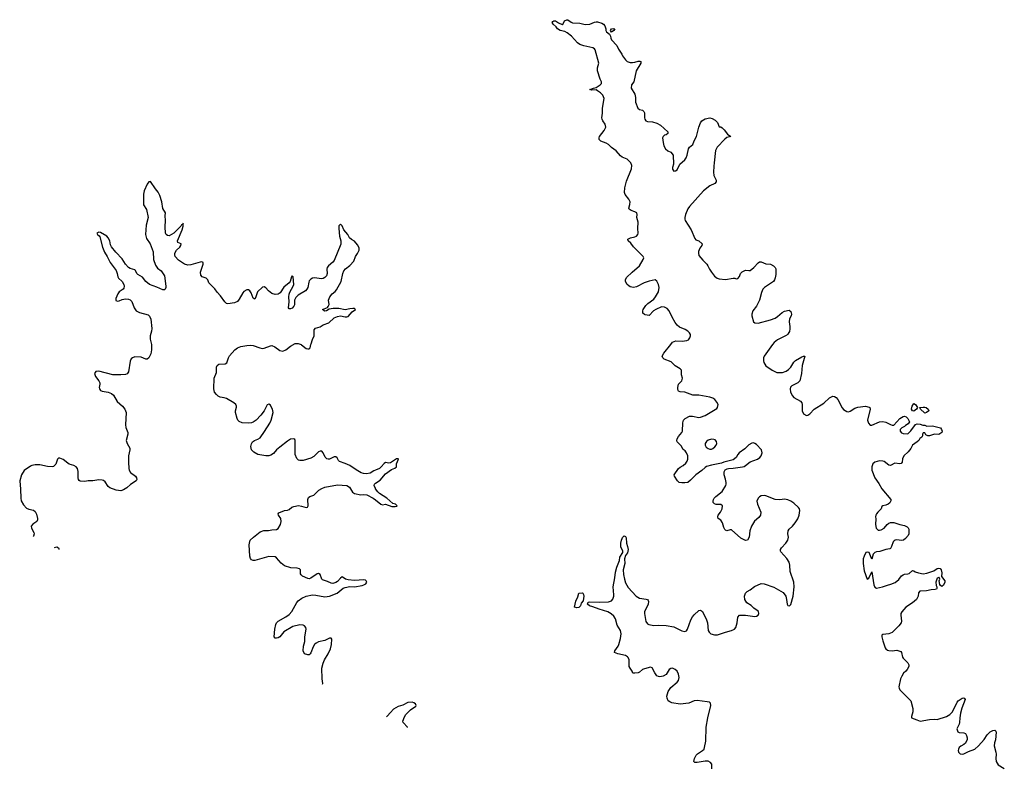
# Model space of a CAD drawing. Header units: inches. Extents: x 2133841 to 2292144, y 758099 to 915581.
# Tile 6 of 80: x 2155433 to 2168070, y 814564 to 824167. Entities that reach past the tile are written whole.
import ezdxf

# ---------------------------------------------------------------- set-up
doc = ezdxf.new("R2010")
doc.units = ezdxf.units.IN
doc.header["$MEASUREMENT"] = 0
for name, color, linetype in [('C1851', 7, 'Continuous'), ('C1852', 7, 'Continuous'), ('C1861', 7, 'Continuous'), ('C1862', 7, 'Continuous')]:
    doc.layers.add(name, color=color, linetype=linetype)

msp = doc.modelspace()

# ---------------------------------------------------------------- linework, layer by layer
at = {"layer": 'C1851', "color": 6, "elevation": 400}
for points in [[(2157123, 820000), (2157125, 819990), (2157126, 819930), (2157118, 819882), (2157090, 819828), (2157070, 819814), (2157050, 819814), (2156990, 819838), (2156910, 819841), (2156880, 819830), (2156865, 819815), (2156852, 819788), (2156831, 819649), (2156814, 819626), (2156790, 819616), (2156730, 819609), (2156630, 819610), (2156450, 819659), (2156410, 819654), (2156395, 819630), (2156408, 819590), (2156450, 819534), (2156461, 819510), (2156462, 819490), (2156454, 819450), (2156456, 819430), (2156470, 819410), (2156490, 819400), (2156568, 819388), (2156612, 819370), (2156636, 819350), (2156685, 819270), (2156753, 819210), (2156783, 819170), (2156792, 819150), (2156798, 819130), (2156790, 818970), (2156796, 818936), (2156820, 818870), (2156821, 818850), (2156800, 818770), (2156812, 818732), (2156845, 818670), (2156848, 818650), (2156830, 818570), (2156828, 818490), (2156834, 818410), (2156838, 818390), (2156857, 818357), (2156918, 818310), (2156932, 818290), (2156936, 818270), (2156929, 818250), (2156857, 818203), (2156810, 818163), (2156764, 818136), (2156730, 818125), (2156670, 818130), (2156590, 818163), (2156570, 818179), (2156530, 818238), (2156510, 818254), (2156490, 818261), (2156450, 818263), (2156370, 818250), (2156310, 818252), (2156270, 818243), (2156210, 818246), (2156196, 818256), (2156187, 818270), (2156183, 818290), (2156184, 818370), (2156173, 818410), (2156158, 818430), (2156130, 818449), (2156070, 818467), (2156050, 818477), (2155990, 818525), (2155950, 818541), (2155930, 818540), (2155917, 818530), (2155895, 818465), (2155877, 818443), (2155865, 818435), (2155848, 818432), (2155790, 818436), (2155690, 818457), (2155630, 818457), (2155590, 818449), (2155570, 818440), (2155490, 818383), (2155457, 818330), (2155433, 818250), (2155444, 818144), (2155446, 818030), (2155454, 817994), (2155483, 817943), (2155521, 817901), (2155550, 817887), (2155610, 817876), (2155630, 817859), (2155650, 817822), (2155663, 817770), (2155662, 817750), (2155651, 817730), (2155603, 817697), (2155582, 817670), (2155583, 817643), (2155614, 817590), (2155617, 817570), (2155610, 817543), (2155607, 817538)], [(2160000, 818389), (2159980, 818380), (2159930, 818350), (2159883, 818343), (2159844, 818344), (2159816, 818356), (2159750, 818393), (2159670, 818447), (2159610, 818475), (2159539, 818499), (2159526, 818510), (2159506, 818546), (2159490, 818560), (2159470, 818561), (2159410, 818529), (2159390, 818528), (2159374, 818534), (2159353, 818553), (2159330, 818611), (2159310, 818633), (2159290, 818632), (2159270, 818624), (2159210, 818562), (2159170, 818540), (2159070, 818512), (2159030, 818510), (2159010, 818517), (2158990, 818537), (2158970, 818590), (2158968, 818768), (2158963, 818783), (2158950, 818791), (2158910, 818784), (2158870, 818762), (2158770, 818684), (2158730, 818649), (2158690, 818603), (2158658, 818582), (2158630, 818574), (2158590, 818570), (2158490, 818591), (2158439, 818619), (2158410, 818650), (2158401, 818690), (2158407, 818727), (2158421, 818750), (2158446, 818770), (2158490, 818785), (2158518, 818802), (2158577, 818883), (2158645, 818990), (2158661, 819030), (2158685, 819130), (2158679, 819170), (2158657, 819210), (2158650, 819220), (2158630, 819233), (2158610, 819226), (2158572, 819150), (2158530, 819092), (2158470, 819029), (2158430, 819002), (2158410, 818994), (2158370, 818989), (2158290, 818994), (2158250, 819012), (2158231, 819031), (2158223, 819050), (2158204, 819130), (2158203, 819150), (2158215, 819195), (2158215, 819210), (2158206, 819230), (2158183, 819250), (2158088, 819308), (2158058, 819318), (2158006, 819326), (2157979, 819339), (2157958, 819358), (2157935, 819390), (2157923, 819430), (2157927, 819570), (2157957, 819643), (2157960, 819710), (2157967, 819730), (2157991, 819749), (2158070, 819754), (2158090, 819764), (2158111, 819830), (2158124, 819856), (2158193, 819930), (2158230, 819956), (2158270, 819974), (2158349, 819989), (2158392, 819992), (2158430, 819989), (2158517, 819957), (2158550, 819951), (2158570, 819955), (2158650, 819985), (2158670, 819986), (2158706, 819970), (2158770, 819922), (2158810, 819916), (2158850, 819931), (2158910, 819979), (2158946, 820000)], [(2159044, 820000), (2159050, 819998), (2159110, 819948), (2159130, 819943), (2159150, 819945), (2159161, 819959), (2159170, 820000)], [(2159321, 815643), (2159322, 815650), (2159315, 815710), (2159311, 815850), (2159328, 815912), (2159345, 815955), (2159393, 816030), (2159424, 816096), (2159436, 816150), (2159438, 816218), (2159430, 816231), (2159410, 816231), (2159350, 816203), (2159270, 816188), (2159236, 816170), (2159216, 816150), (2159199, 816121), (2159170, 816046), (2159159, 816030), (2159150, 816021), (2159130, 816019), (2159090, 816031), (2159071, 816070), (2159076, 816130), (2159094, 816190), (2159093, 816250), (2159108, 816350), (2159105, 816370), (2159087, 816390), (2159070, 816400), (2159030, 816405), (2158939, 816381), (2158825, 816315), (2158770, 816251), (2158750, 816239), (2158730, 816231), (2158712, 816232), (2158698, 816250), (2158707, 816350), (2158721, 816410), (2158731, 816430), (2158751, 816450), (2158850, 816507), (2158890, 816536), (2158925, 816575), (2158990, 816690), (2159009, 816711), (2159056, 816744), (2159110, 816770), (2159190, 816790), (2159234, 816786), (2159350, 816762), (2159410, 816772), (2159508, 816812), (2159586, 816874), (2159610, 816884), (2159670, 816894), (2159730, 816891), (2159830, 816909), (2159850, 816917), (2159874, 816930), (2159887, 816950), (2159881, 816970), (2159870, 816978), (2159850, 816980), (2159730, 816971), (2159650, 816982), (2159616, 816990), (2159570, 817018), (2159550, 817004), (2159510, 816958), (2159490, 816945), (2159450, 816936), (2159430, 816939), (2159382, 816962), (2159321, 816981), (2159310, 816990), (2159290, 817050), (2159270, 817064), (2159250, 817057), (2159170, 817003), (2159150, 816996), (2159130, 816998), (2159062, 817030), (2159044, 817044), (2159039, 817059), (2159036, 817110), (2159024, 817124), (2158993, 817133), (2158915, 817135), (2158830, 817162), (2158790, 817193), (2158730, 817264), (2158710, 817277), (2158630, 817282), (2158450, 817231), (2158430, 817231), (2158410, 817239), (2158396, 817255), (2158386, 817286), (2158379, 817430), (2158381, 817450), (2158393, 817490), (2158433, 817530), (2158521, 817599), (2158567, 817613), (2158627, 817613), (2158670, 817624), (2158730, 817627), (2158750, 817638), (2158780, 817690), (2158791, 817730), (2158786, 817766), (2158756, 817810), (2158751, 817829), (2158761, 817839), (2158830, 817871), (2158870, 817877), (2158890, 817885), (2158925, 817915), (2158950, 817924), (2159010, 817933), (2159050, 817926), (2159110, 817908), (2159125, 817915), (2159135, 817930), (2159130, 818010), (2159141, 818039), (2159156, 818050), (2159210, 818068), (2159271, 818130), (2159310, 818154), (2159350, 818169), (2159510, 818202), (2159631, 818191), (2159668, 818170), (2159706, 818106), (2159729, 818089), (2159810, 818070), (2159850, 818077), (2159890, 818071), (2159970, 818029), (2160000, 818006)], [(2160000, 818152), (2159982, 818190), (2159986, 818210), (2160000, 818220)], [(2155881, 817398), (2155910, 817403), (2155930, 817393), (2155937, 817377), (2155937, 817370)]]:
    msp.add_lwpolyline(points, dxfattribs=at)
at = {"layer": 'C1852', "color": 6, "elevation": 400}
for points in [[(2159170, 820000), (2159172, 820010), (2159190, 820064), (2159214, 820110), (2159212, 820188), (2159228, 820210), (2159290, 820226), (2159328, 820252), (2159402, 820278), (2159470, 820341), (2159510, 820361), (2159550, 820368), (2159610, 820356), (2159630, 820356), (2159650, 820361), (2159702, 820418), (2159743, 820450), (2159730, 820460), (2159710, 820462), (2159670, 820458), (2159610, 820443), (2159530, 820461), (2159456, 820464), (2159405, 820455), (2159370, 820431), (2159350, 820428), (2159341, 820430), (2159321, 820450), (2159384, 820476), (2159394, 820486), (2159405, 820515), (2159398, 820570), (2159412, 820610), (2159444, 820650), (2159481, 820679), (2159499, 820701), (2159560, 820810), (2159582, 820910), (2159595, 820945), (2159615, 820970), (2159670, 821013), (2159720, 821070), (2159745, 821130), (2159770, 821168), (2159790, 821210), (2159790, 821239), (2159770, 821277), (2159730, 821325), (2159690, 821349), (2159668, 821368), (2159645, 821410), (2159594, 821470), (2159570, 821524), (2159550, 821545), (2159530, 821523), (2159527, 821490), (2159536, 821390), (2159556, 821330), (2159554, 821286), (2159470, 821079), (2159450, 821055), (2159397, 821010), (2159381, 820990), (2159374, 820966), (2159379, 820910), (2159370, 820880), (2159350, 820860), (2159330, 820848), (2159310, 820844), (2159214, 820854), (2159190, 820851), (2159170, 820840), (2159150, 820816), (2159142, 820798), (2159131, 820730), (2159120, 820710), (2159103, 820690), (2159008, 820632), (2158977, 820603), (2158961, 820570), (2158959, 820510), (2158952, 820490), (2158930, 820468), (2158910, 820459), (2158890, 820459), (2158884, 820470), (2158891, 820549), (2158888, 820610), (2158893, 820647), (2158901, 820670), (2158945, 820750), (2158951, 820770), (2158942, 820870), (2158930, 820882), (2158921, 820870), (2158904, 820810), (2158891, 820790), (2158824, 820736), (2158775, 820665), (2158750, 820645), (2158710, 820640), (2158670, 820653), (2158627, 820687), (2158590, 820728), (2158570, 820739), (2158550, 820735), (2158485, 820675), (2158461, 820599), (2158450, 820583), (2158430, 820595), (2158403, 820663), (2158388, 820688), (2158370, 820700), (2158350, 820700), (2158310, 820678), (2158296, 820664), (2158250, 820581), (2158227, 820553), (2158190, 820536), (2158104, 820524), (2158088, 820528), (2158067, 820547), (2158010, 820625), (2157966, 820670), (2157936, 820716), (2157862, 820790), (2157846, 820830), (2157839, 820839), (2157825, 820850), (2157776, 820870), (2157757, 820890), (2157755, 820930), (2157786, 821030), (2157788, 821050), (2157770, 821059), (2157750, 821057), (2157630, 821021), (2157590, 821019), (2157550, 821029), (2157470, 821080), (2157430, 821130), (2157423, 821150), (2157424, 821170), (2157447, 821210), (2157489, 821250), (2157503, 821270), (2157504, 821290), (2157462, 821310), (2157457, 821330), (2157517, 821470), (2157530, 821517), (2157533, 821553), (2157530, 821558), (2157521, 821539), (2157510, 821534), (2157501, 821519), (2157410, 821427), (2157350, 821395), (2157330, 821397), (2157313, 821410), (2157304, 821430), (2157298, 821510), (2157306, 821590), (2157301, 821650), (2157304, 821690), (2157270, 821743), (2157259, 821830), (2157230, 821913), (2157210, 821953), (2157175, 821995), (2157110, 822091), (2157090, 822088), (2157070, 822058), (2157029, 821970), (2157021, 821930), (2157023, 821790), (2157059, 821730), (2157083, 821630), (2157058, 821530), (2157049, 821410), (2157061, 821361), (2157106, 821290), (2157145, 821190), (2157151, 821090), (2157177, 821017), (2157201, 820981), (2157250, 820946), (2157290, 820883), (2157310, 820750), (2157308, 820730), (2157299, 820710), (2157290, 820703), (2157270, 820702), (2157195, 820735), (2157100, 820770), (2157053, 820810), (2157010, 820866), (2156950, 820897), (2156938, 820910), (2156920, 820950), (2156910, 820960), (2156850, 820976), (2156830, 820988), (2156793, 821030), (2156750, 821100), (2156665, 821185), (2156611, 821251), (2156597, 821277), (2156588, 821330), (2156570, 821370), (2156550, 821391), (2156470, 821436), (2156450, 821440), (2156422, 821430), (2156430, 821410), (2156453, 821393), (2156460, 821380), (2156497, 821250), (2156523, 821183), (2156557, 821130), (2156594, 821054), (2156670, 820948), (2156686, 820910), (2156692, 820870), (2156700, 820850), (2156750, 820810), (2156770, 820770), (2156774, 820750), (2156770, 820723), (2156761, 820710), (2156710, 820674), (2156691, 820650), (2156666, 820590), (2156666, 820566), (2156690, 820557), (2156710, 820559), (2156750, 820578), (2156790, 820584), (2156830, 820581), (2156852, 820572), (2156872, 820550), (2156901, 820470), (2156930, 820432), (2156971, 820411), (2157081, 820381), (2157101, 820362), (2157115, 820325), (2157127, 820207), (2157123, 820170), (2157109, 820110), (2157106, 820070), (2157123, 820000)], [(2158946, 820000), (2158950, 820003), (2158970, 820011), (2159007, 820013), (2159044, 820000)]]:
    msp.add_lwpolyline(points, dxfattribs=at)
at = {"layer": 'C1861', "color": 6, "elevation": 400}
for points in [[(2164316, 814556), (2164317, 814617), (2164299, 814639), (2164270, 814655), (2164230, 814657), (2164130, 814637), (2164099, 814640), (2164084, 814650), (2164092, 814690), (2164115, 814730), (2164134, 814750), (2164197, 814790), (2164216, 814810), (2164222, 814830), (2164241, 814910), (2164242, 815090), (2164264, 815210), (2164303, 815370), (2164298, 815398), (2164288, 815410), (2164258, 815418), (2164130, 815434), (2164090, 815427), (2164022, 815398), (2163910, 815387), (2163804, 815404), (2163776, 815416), (2163756, 815430), (2163742, 815462), (2163739, 815490), (2163756, 815550), (2163790, 815598), (2163873, 815670), (2163888, 815690), (2163898, 815730), (2163889, 815770), (2163870, 815809), (2163844, 815830), (2163810, 815847), (2163790, 815842), (2163770, 815830), (2163730, 815767), (2163693, 815747), (2163650, 815736), (2163630, 815740), (2163611, 815751), (2163583, 815790), (2163550, 815853), (2163530, 815859), (2163450, 815841), (2163428, 815830), (2163390, 815798), (2163370, 815790), (2163330, 815783), (2163303, 815783), (2163293, 815810), (2163266, 815846), (2163255, 815870), (2163254, 815954), (2163244, 815984), (2163235, 815995), (2163210, 816010), (2163110, 816033), (2163069, 816050), (2163072, 816070), (2163113, 816130), (2163122, 816150), (2163145, 816230), (2163154, 816290), (2163143, 816330), (2163101, 816401), (2163079, 816479), (2163057, 816517), (2163026, 816546), (2162981, 816570), (2162870, 816605), (2162790, 816636), (2162746, 816646), (2162719, 816670), (2162727, 816693), (2162750, 816697), (2162870, 816693), (2162990, 816698), (2163027, 816713), (2163046, 816734), (2163057, 816770), (2163058, 816790), (2163051, 816890), (2163073, 817007), (2163081, 817079), (2163096, 817144), (2163131, 817229), (2163137, 817270), (2163175, 817330), (2163174, 817350), (2163150, 817404), (2163149, 817450), (2163156, 817490), (2163164, 817510), (2163170, 817524), (2163190, 817546), (2163210, 817538), (2163218, 817518), (2163223, 817450), (2163236, 817410), (2163242, 817370), (2163232, 817328), (2163207, 817293), (2163197, 817250), (2163199, 817190), (2163180, 817110), (2163182, 817050), (2163194, 816990), (2163210, 816941), (2163242, 816882), (2163346, 816770), (2163390, 816744), (2163475, 816735), (2163490, 816730), (2163498, 816718), (2163502, 816702), (2163497, 816670), (2163454, 816570), (2163450, 816550), (2163470, 816448), (2163490, 816418), (2163508, 816408), (2163570, 816395), (2163630, 816398), (2163730, 816396), (2163830, 816379), (2163930, 816329), (2163970, 816318), (2163990, 816328), (2164003, 816350), (2164047, 816470), (2164070, 816506), (2164090, 816532), (2164150, 816587), (2164170, 816593), (2164195, 816575), (2164248, 816470), (2164260, 816430), (2164270, 816330), (2164281, 816310), (2164303, 816290), (2164350, 816275), (2164390, 816277), (2164490, 816310), (2164570, 816330), (2164609, 816350), (2164624, 816370), (2164642, 816430), (2164650, 816502), (2164670, 816527), (2164750, 816527), (2164870, 816511), (2164890, 816514), (2164912, 816530), (2164921, 816550), (2164915, 816575), (2164899, 816590), (2164856, 816616), (2164819, 816650), (2164765, 816685), (2164738, 816730), (2164735, 816770), (2164750, 816810), (2164768, 816832), (2164810, 816855), (2164864, 816897), (2164950, 816936), (2164990, 816932), (2165110, 816889), (2165230, 816819), (2165264, 816770), (2165276, 816730), (2165283, 816670), (2165290, 816654), (2165313, 816647), (2165330, 816663), (2165358, 816770), (2165373, 816890), (2165370, 816950), (2165323, 817090), (2165319, 817170), (2165308, 817210), (2165277, 817257), (2165202, 817342), (2165196, 817350), (2165198, 817370), (2165211, 817390), (2165268, 817450), (2165291, 817490), (2165299, 817530), (2165290, 817570), (2165295, 817610), (2165308, 817632), (2165350, 817670), (2165387, 817713), (2165418, 817762), (2165437, 817810), (2165445, 817870), (2165440, 817890), (2165429, 817910), (2165370, 817965), (2165330, 817991), (2165290, 818008), (2165250, 818014), (2165188, 818008), (2165130, 818010), (2165010, 818058), (2164990, 818062), (2164950, 818058), (2164930, 818047), (2164910, 818030), (2164895, 817990), (2164901, 817950), (2164944, 817850), (2164940, 817810), (2164918, 817782), (2164865, 817735), (2164824, 817670), (2164805, 817610), (2164797, 817530), (2164772, 817488), (2164750, 817485), (2164690, 817516), (2164570, 817621), (2164550, 817624), (2164510, 817609), (2164490, 817617), (2164485, 817625), (2164471, 817651), (2164454, 817714), (2164430, 817747), (2164399, 817770), (2164392, 817790), (2164398, 817810), (2164428, 817850), (2164450, 817890), (2164453, 817930), (2164430, 817946), (2164370, 817948), (2164350, 817955), (2164334, 817974), (2164332, 817990), (2164336, 818010), (2164348, 818030), (2164368, 818050), (2164450, 818114), (2164496, 818190), (2164501, 818210), (2164499, 818230), (2164492, 818272), (2164473, 818330), (2164474, 818366), (2164489, 818391), (2164513, 818407), (2164530, 818411), (2164590, 818415), (2164710, 818430), (2164730, 818436), (2164750, 818446), (2164810, 818493), (2164903, 818530), (2164932, 818550), (2164949, 818570), (2164964, 818610), (2164952, 818650), (2164890, 818716), (2164870, 818731), (2164850, 818738), (2164830, 818736), (2164790, 818715), (2164739, 818661), (2164665, 818610), (2164649, 818591), (2164630, 818552), (2164590, 818521), (2164471, 818490), (2164442, 818478), (2164310, 818453), (2164246, 818434), (2164230, 818424), (2164190, 818382), (2164110, 818330), (2164042, 818258), (2164009, 818231), (2163970, 818224), (2163930, 818224), (2163899, 818230), (2163877, 818250), (2163839, 818310), (2163832, 818330), (2163888, 818410), (2163910, 818428), (2163950, 818450), (2163982, 818478), (2163998, 818502), (2164008, 818530), (2164007, 818570), (2163991, 818611), (2163974, 818634), (2163950, 818652), (2163921, 818701), (2163870, 818750), (2163867, 818767), (2163873, 818790), (2163890, 818822), (2163930, 818870), (2163941, 818890), (2163945, 818995), (2163951, 819030), (2163972, 819050), (2164030, 819080), (2164070, 819080), (2164150, 819064), (2164170, 819067), (2164230, 819090), (2164379, 819181), (2164390, 819191), (2164396, 819230), (2164382, 819262), (2164356, 819296), (2164331, 819311), (2164290, 819326), (2164150, 819352), (2164072, 819352), (2163970, 819387), (2163910, 819393), (2163890, 819402), (2163885, 819410), (2163878, 819430), (2163878, 819450), (2163889, 819490), (2163930, 819536), (2163936, 819550), (2163938, 819570), (2163929, 819610), (2163927, 819670), (2163908, 819688), (2163846, 819726), (2163796, 819776), (2163704, 819810), (2163686, 819830), (2163680, 819850), (2163701, 819890), (2163788, 820000)], [(2165097, 820000), (2164988, 819850), (2164979, 819830), (2164979, 819790), (2164984, 819770), (2165010, 819728), (2165090, 819671), (2165150, 819643), (2165223, 819643), (2165270, 819656), (2165301, 819679), (2165330, 819710), (2165367, 819773), (2165390, 819797), (2165470, 819842), (2165491, 819851), (2165511, 819851), (2165476, 819730), (2165466, 819630), (2165445, 819535), (2165421, 819510), (2165344, 819470), (2165328, 819452), (2165320, 819430), (2165325, 819390), (2165350, 819340), (2165370, 819322), (2165454, 819274), (2165473, 819253), (2165476, 819230), (2165476, 819150), (2165494, 819110), (2165530, 819090), (2165550, 819095), (2165574, 819110), (2165630, 819170), (2165752, 819248), (2165825, 819315), (2165870, 819337), (2165890, 819335), (2165910, 819322), (2165935, 819295), (2165988, 819188), (2166006, 819166), (2166050, 819139), (2166070, 819135), (2166090, 819144), (2166150, 819184), (2166190, 819198), (2166290, 819208), (2166336, 819196), (2166343, 819190), (2166347, 819170), (2166313, 819030), (2166328, 818990), (2166350, 818965), (2166370, 818964), (2166470, 819008), (2166510, 819014), (2166550, 819006), (2166610, 818973), (2166630, 818965), (2166650, 818965), (2166730, 819050), (2166770, 819077), (2166790, 819081), (2166811, 819071), (2166831, 819051), (2166852, 819010), (2166837, 818983), (2166800, 818960), (2166790, 818948), (2166754, 818930), (2166734, 818910), (2166732, 818890), (2166750, 818867), (2166770, 818858), (2166830, 818854), (2166870, 818892), (2166930, 818974), (2166950, 818981), (2166990, 818978), (2167025, 818965), (2167050, 818965), (2167074, 818954), (2167150, 818956), (2167250, 818930), (2167264, 818910), (2167273, 818890), (2167267, 818870), (2167230, 818846), (2167172, 818848), (2167110, 818828), (2167087, 818827), (2167063, 818843), (2167050, 818866), (2167030, 818866), (2167022, 818850), (2167022, 818830), (2167011, 818810), (2166985, 818795), (2166971, 818770), (2166951, 818750), (2166892, 818708), (2166872, 818668), (2166838, 818622), (2166780, 818570), (2166765, 818535), (2166758, 818490), (2166745, 818475), (2166730, 818470), (2166664, 818476), (2166610, 818447), (2166590, 818454), (2166530, 818500), (2166510, 818505), (2166470, 818506), (2166410, 818492), (2166383, 818470), (2166369, 818430), (2166368, 818390), (2166407, 818290), (2166458, 818218), (2166499, 818150), (2166612, 818010), (2166614, 817994), (2166600, 817970), (2166579, 817950), (2166550, 817938), (2166511, 817929), (2166500, 817920), (2166490, 817890), (2166446, 817850), (2166431, 817830), (2166421, 817810), (2166418, 817790), (2166422, 817762), (2166416, 817690), (2166426, 817646), (2166450, 817620), (2166470, 817617), (2166490, 817621), (2166530, 817645), (2166568, 817692), (2166590, 817709), (2166610, 817716), (2166650, 817715), (2166731, 817690), (2166790, 817680), (2166823, 817663), (2166836, 817650), (2166844, 817630), (2166845, 817570), (2166836, 817550), (2166803, 817510), (2166775, 817490), (2166750, 817486), (2166690, 817494), (2166670, 817491), (2166657, 817483), (2166645, 817470), (2166624, 817410), (2166610, 817384), (2166602, 817378), (2166550, 817370), (2166474, 817346), (2166430, 817342), (2166407, 817333), (2166388, 817310), (2166370, 817246), (2166334, 817330), (2166310, 817338), (2166291, 817330), (2166270, 817287), (2166259, 817250), (2166257, 817190), (2166270, 817095), (2166310, 816991), (2166330, 817001), (2166370, 817082), (2166397, 816917), (2166410, 816889), (2166430, 816876), (2166508, 816892), (2166570, 816914), (2166615, 816925), (2166670, 816948), (2166715, 816985), (2166750, 817031), (2166770, 817047), (2166790, 817056), (2166830, 817057), (2166850, 817064), (2166890, 817101), (2166910, 817097), (2166926, 817086), (2166970, 817070), (2167030, 817060), (2167075, 817065), (2167164, 817096), (2167210, 817127), (2167230, 817133), (2167247, 817127), (2167259, 817110), (2167268, 817070), (2167266, 817026), (2167305, 816970), (2167305, 816950), (2167290, 816914), (2167270, 816897), (2167249, 816909), (2167241, 816921), (2167236, 816970), (2167241, 816990), (2167235, 817010), (2167230, 817013), (2167210, 817002), (2167191, 816950), (2167195, 816910), (2167206, 816890), (2167206, 816870), (2167199, 816861), (2167184, 816856), (2167130, 816854), (2167070, 816842), (2166986, 816835), (2166970, 816815), (2166963, 816770), (2166943, 816730), (2166890, 816685), (2166808, 816632), (2166754, 816570), (2166744, 816550), (2166741, 816530), (2166752, 816450), (2166746, 816430), (2166717, 816390), (2166630, 816307), (2166588, 816288), (2166510, 816281), (2166499, 816270), (2166499, 816250), (2166510, 816198), (2166541, 816110), (2166550, 816095), (2166570, 816081), (2166590, 816073), (2166629, 816071), (2166690, 816078), (2166740, 816060), (2166751, 816050), (2166762, 815990), (2166770, 815976), (2166830, 815918), (2166844, 815890), (2166846, 815870), (2166823, 815830), (2166808, 815810), (2166777, 815783), (2166754, 815746), (2166739, 815710), (2166717, 815610), (2166719, 815590), (2166731, 815570), (2166870, 815427), (2166895, 815330), (2166894, 815286), (2166877, 815230), (2166878, 815210), (2166947, 815187), (2166990, 815167), (2167110, 815190), (2167170, 815194), (2167210, 815191), (2167330, 815230), (2167370, 815253), (2167403, 815290), (2167464, 815410), (2167479, 815430), (2167530, 815465), (2167550, 815467), (2167561, 815461), (2167566, 815446), (2167525, 815335), (2167509, 815269), (2167498, 815210), (2167496, 815150), (2167491, 815130), (2167461, 815070), (2167472, 815030), (2167490, 815023), (2167550, 815018), (2167572, 815010), (2167586, 814986), (2167595, 814955), (2167595, 814935), (2167573, 814887), (2167550, 814869), (2167510, 814849), (2167491, 814830), (2167481, 814810), (2167476, 814790), (2167483, 814770), (2167505, 814750), (2167530, 814744), (2167550, 814748), (2167610, 814777), (2167690, 814807), (2167739, 814850), (2167810, 814934), (2167850, 814991), (2167889, 815030), (2167924, 815050), (2167950, 815053), (2167962, 815042), (2167966, 815025), (2167956, 814930), (2167943, 814890), (2167938, 814850), (2167963, 814770), (2167965, 814745), (2167960, 814690), (2167965, 814650), (2167992, 814610), (2168070, 814561)], [(2160000, 818220), (2160059, 818261), (2160130, 818342), (2160204, 818396), (2160247, 818413), (2160269, 818430), (2160269, 818471), (2160296, 818530), (2160290, 818535), (2160270, 818532), (2160190, 818483), (2160170, 818480), (2160130, 818485), (2160110, 818474), (2160073, 818430), (2160050, 818410), (2160000, 818389)], [(2160000, 818006), (2160070, 817951), (2160090, 817944), (2160130, 817952), (2160210, 817923), (2160250, 817922), (2160274, 817926), (2160277, 817930), (2160256, 817950), (2160221, 817961), (2160146, 818030), (2160050, 818090), (2160029, 818110), (2160001, 818150), (2160000, 818152)], [(2160412, 815087), (2160410, 815091), (2160356, 815150), (2160349, 815170), (2160370, 815224), (2160390, 815254), (2160450, 815312), (2160518, 815362), (2160523, 815370), (2160514, 815390), (2160490, 815405), (2160470, 815410), (2160413, 815407), (2160350, 815372), (2160290, 815358), (2160230, 815321), (2160190, 815281), (2160150, 815232), (2160141, 815225)]]:
    msp.add_lwpolyline(points, dxfattribs=at)
for points in [[(2166910, 819144), (2166890, 819149), (2166877, 819170), (2166888, 819210), (2166910, 819245), (2166930, 819232), (2166954, 819190), (2166941, 819170)], [(2167050, 819121), (2167044, 819124), (2166995, 819170), (2166986, 819190), (2167030, 819198), (2167050, 819198), (2167066, 819190), (2167091, 819170), (2167101, 819150), (2167070, 819127)], [(2164310, 818784), (2164268, 818772), (2164246, 818754), (2164230, 818732), (2164229, 818709), (2164245, 818685), (2164270, 818664), (2164290, 818657), (2164310, 818657), (2164330, 818666), (2164354, 818686), (2164370, 818710), (2164379, 818730), (2164375, 818755), (2164357, 818777), (2164343, 818783)], [(2162584, 816624), (2162555, 816630), (2162569, 816709), (2162597, 816763), (2162610, 816810), (2162650, 816813), (2162659, 816810), (2162670, 816794), (2162674, 816770), (2162664, 816710), (2162639, 816681), (2162630, 816649), (2162610, 816626)]]:
    msp.add_lwpolyline(points, close=True, dxfattribs=at)
at = {"layer": 'C1862', "color": 6, "elevation": 400}
msp.add_lwpolyline([(2163788, 820000), (2163811, 820029), (2163854, 820046), (2163937, 820043), (2163997, 820050), (2164018, 820062), (2164036, 820084), (2164044, 820110), (2164043, 820130), (2164029, 820150), (2164007, 820170), (2163973, 820193), (2163902, 820222), (2163870, 820248), (2163844, 820284), (2163807, 820350), (2163770, 820430), (2163741, 820461), (2163710, 820480), (2163670, 820482), (2163596, 820450), (2163568, 820430), (2163510, 820374), (2163460, 820380), (2163450, 820384), (2163430, 820404), (2163430, 820430), (2163436, 820450), (2163470, 820501), (2163494, 820526), (2163570, 820583), (2163592, 820610), (2163630, 820677), (2163639, 820730), (2163632, 820772), (2163612, 820812), (2163588, 820828), (2163510, 820812), (2163448, 820792), (2163350, 820741), (2163310, 820730), (2163270, 820738), (2163250, 820752), (2163230, 820770), (2163210, 820807), (2163208, 820830), (2163222, 820858), (2163293, 820930), (2163387, 821010), (2163437, 821090), (2163442, 821110), (2163435, 821130), (2163310, 821255), (2163278, 821298), (2163244, 821330), (2163237, 821350), (2163271, 821369), (2163330, 821381), (2163349, 821390), (2163367, 821410), (2163370, 821430), (2163367, 821490), (2163372, 821568), (2163355, 821630), (2163357, 821670), (2163352, 821690), (2163330, 821703), (2163279, 821719), (2163255, 821735), (2163252, 821750), (2163265, 821795), (2163267, 821830), (2163250, 821864), (2163204, 821924), (2163196, 821950), (2163201, 822010), (2163223, 822097), (2163287, 822253), (2163290, 822296), (2163275, 822330), (2163230, 822378), (2163164, 822404), (2163142, 822422), (2163090, 822485), (2163030, 822527), (2162990, 822565), (2162962, 822582), (2162892, 822610), (2162872, 822630), (2162869, 822650), (2162876, 822670), (2162934, 822746), (2162949, 822770), (2162954, 822790), (2162948, 822828), (2162918, 822870), (2162908, 822890), (2162906, 822910), (2162912, 822968), (2162911, 823030), (2162934, 823154), (2162917, 823197), (2162889, 823229), (2162850, 823256), (2162830, 823265), (2162770, 823262), (2162749, 823270), (2162798, 823290), (2162830, 823295), (2162884, 823330), (2162902, 823350), (2162901, 823370), (2162884, 823404), (2162848, 823510), (2162848, 823550), (2162864, 823610), (2162819, 823779), (2162810, 823791), (2162787, 823807), (2162674, 823830), (2162623, 823850), (2162592, 823870), (2162516, 823956), (2162460, 824000), (2162430, 824016), (2162369, 824030), (2162336, 824050), (2162317, 824077), (2162282, 824110), (2162268, 824130), (2162276, 824144), (2162288, 824152), (2162310, 824151), (2162350, 824125), (2162394, 824106), (2162410, 824112), (2162426, 824154), (2162454, 824166), (2162470, 824167), (2162510, 824136), (2162530, 824127), (2162623, 824123), (2162690, 824106), (2162750, 824108), (2162810, 824136), (2162830, 824141), (2162850, 824139), (2162903, 824123), (2162928, 824108), (2162944, 824090), (2162956, 824050), (2162957, 824030), (2162966, 824010), (2163001, 823981), (2163016, 823956), (2163019, 823930), (2163027, 823910), (2163095, 823835), (2163117, 823790), (2163163, 823723), (2163170, 823705), (2163210, 823651), (2163230, 823631), (2163270, 823619), (2163296, 823616), (2163330, 823621), (2163370, 823635), (2163394, 823634), (2163405, 823630), (2163403, 823610), (2163346, 823510), (2163315, 823370), (2163287, 823330), (2163280, 823290), (2163328, 823210), (2163336, 823170), (2163338, 823110), (2163368, 823030), (2163390, 823014), (2163426, 823005), (2163443, 822990), (2163451, 822970), (2163451, 822910), (2163456, 822890), (2163470, 822871), (2163490, 822859), (2163555, 822855), (2163610, 822841), (2163656, 822816), (2163752, 822730), (2163751, 822709), (2163731, 822689), (2163710, 822684), (2163690, 822668), (2163685, 822650), (2163693, 822590), (2163702, 822550), (2163723, 822510), (2163750, 822485), (2163790, 822467), (2163821, 822430), (2163826, 822314), (2163811, 822270), (2163811, 822251), (2163830, 822222), (2163850, 822226), (2163870, 822243), (2163906, 822314), (2163968, 822370), (2163985, 822395), (2163999, 822430), (2164017, 822510), (2164030, 822530), (2164073, 822567), (2164089, 822611), (2164120, 822670), (2164148, 822790), (2164170, 822845), (2164190, 822870), (2164210, 822884), (2164230, 822894), (2164290, 822908), (2164320, 822900), (2164359, 822879), (2164391, 822850), (2164410, 822794), (2164430, 822791), (2164450, 822778), (2164476, 822755), (2164519, 822699), (2164558, 822670), (2164510, 822655), (2164484, 822636), (2164384, 822530), (2164364, 822490), (2164348, 822330), (2164340, 822290), (2164336, 822210), (2164342, 822170), (2164371, 822110), (2164371, 822089), (2164353, 822067), (2164290, 822034), (2164210, 821970), (2164030, 821771), (2164010, 821740), (2163980, 821670), (2163969, 821630), (2163969, 821609), (2163975, 821590), (2164050, 821472), (2164098, 821358), (2164110, 821345), (2164151, 821330), (2164193, 821290), (2164188, 821270), (2164164, 821236), (2164146, 821194), (2164143, 821170), (2164150, 821142), (2164200, 821080), (2164252, 821030), (2164267, 821010), (2164286, 820966), (2164310, 820928), (2164350, 820876), (2164383, 820850), (2164410, 820842), (2164490, 820834), (2164591, 820851), (2164610, 820851), (2164630, 820841), (2164650, 820845), (2164670, 820871), (2164686, 820910), (2164706, 820934), (2164750, 820954), (2164790, 820948), (2164810, 820951), (2164854, 820986), (2164910, 821048), (2164930, 821059), (2164950, 821060), (2165010, 821036), (2165070, 821030), (2165107, 821010), (2165131, 820990), (2165139, 820970), (2165137, 820897), (2165130, 820854), (2165121, 820830), (2165107, 820810), (2165083, 820790), (2164993, 820730), (2164971, 820709), (2164953, 820667), (2164930, 820570), (2164888, 820492), (2164841, 820430), (2164828, 820390), (2164829, 820369), (2164852, 820292), (2164870, 820278), (2164910, 820276), (2165070, 820316), (2165130, 820340), (2165161, 820359), (2165218, 820410), (2165250, 820428), (2165310, 820441), (2165330, 820425), (2165338, 820390), (2165333, 820370), (2165312, 820328), (2165307, 820293), (2165318, 820230), (2165318, 820202), (2165311, 820169), (2165298, 820142), (2165290, 820130), (2165262, 820110), (2165160, 820060), (2165115, 820025), (2165097, 820000)], dxfattribs=at)
msp.add_lwpolyline([(2163030, 824009), (2163014, 824030), (2163029, 824050), (2163050, 824055), (2163071, 824050), (2163059, 824030)], close=True, dxfattribs=at)

doc.saveas('drawing.dxf')
